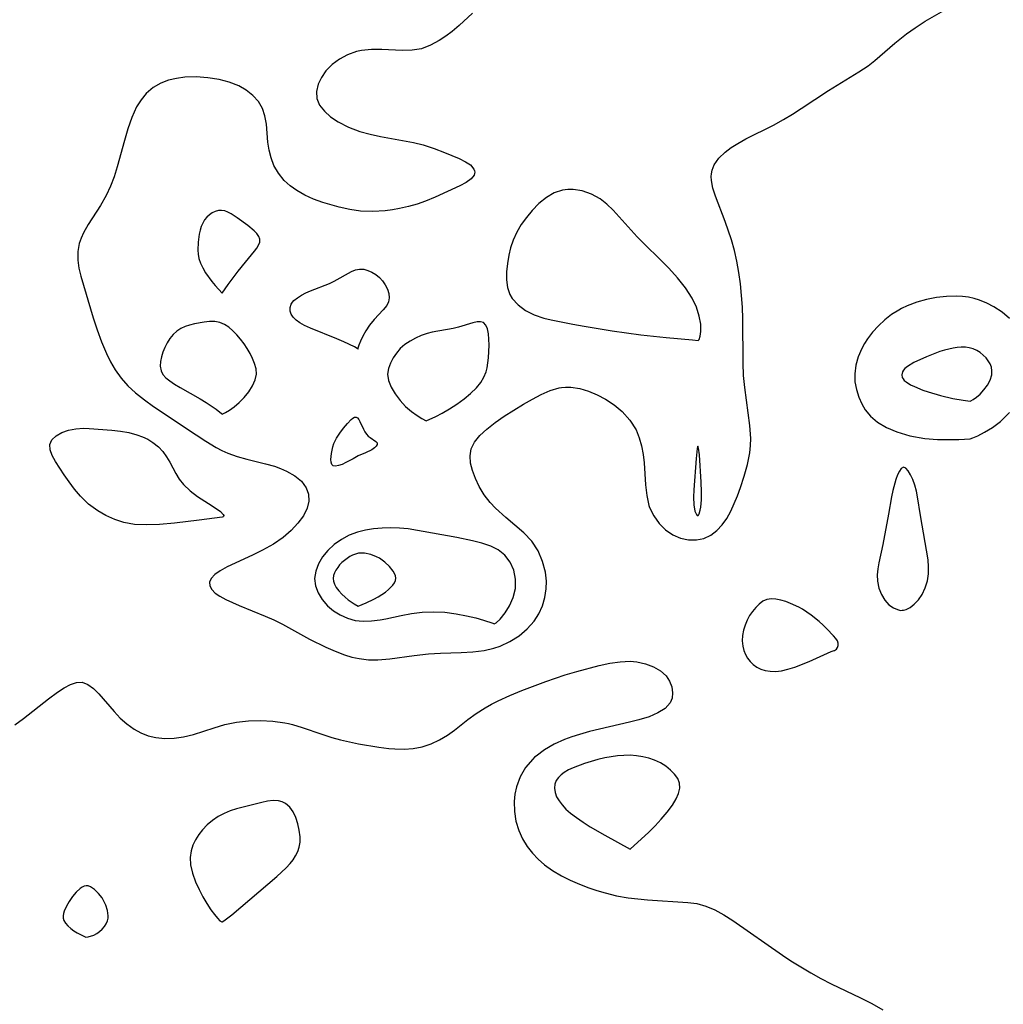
# Model space of a CAD drawing. Header units: inches. Extents: x 1073367 to 1082519, y 1569854 to 1574957.
# Tile 47 of 256: x 1074619 to 1074763, y 1572911 to 1573056. Entities that reach past the tile are written whole.
import ezdxf

# ---------------------------------------------------------------- set-up
doc = ezdxf.new("R2010")
doc.units = ezdxf.units.IN
doc.header["$MEASUREMENT"] = 0
doc.layers.add('CGG_CurvaNivelLidar_v1', color=7, linetype='Continuous', lineweight=30, true_color=0x008008)

msp = doc.modelspace()

# ---------------------------------------------------------------- linework, layer by layer
at = {"layer": 'CGG_CurvaNivelLidar_v1'}
for points in [[(1074685.3418, 1573056.7475, 66), (1074683.3732, 1573054.9267, 66), (1074682.3446, 1573054.0718, 66), (1074681.4071, 1573053.3716, 66), (1074680.4521, 1573052.7384, 66), (1074679.1702, 1573052.0325, 66), (1074677.843, 1573051.5371, 66), (1074676.4512, 1573051.3023, 66), (1074675.006, 1573051.2582, 66), (1074671.9795, 1573051.3933, 66), (1074670.4748, 1573051.409, 66), (1074669.0106, 1573051.2782, 66), (1074668.2576, 1573051.1175, 66), (1074666.9653, 1573050.6514, 66), (1074665.7716, 1573049.9958, 66), (1074664.7016, 1573049.1887, 66), (1074663.7896, 1573048.26, 66), (1074663.1162, 1573047.3073, 66), (1074662.6395, 1573046.3076, 66), (1074662.3843, 1573045.2373, 66), (1074662.444, 1573044.1933, 66), (1074662.8489, 1573043.2367, 66), (1074663.5457, 1573042.3436, 66), (1074664.4726, 1573041.5192, 66), (1074665.5817, 1573040.7726, 66), (1074667.105, 1573039.9931, 66), (1074668.7846, 1573039.3602, 66), (1074670.2637, 1573038.9551, 66), (1074671.793, 1573038.6285, 66), (1074676.6365, 1573037.7331, 66), (1074678.0949, 1573037.3712, 66), (1074679.6918, 1573036.8462, 66), (1074681.1957, 1573036.2698, 66), (1074683.3858, 1573035.367, 66), (1074684.2974, 1573034.9104, 66), (1074685.0226, 1573034.4303, 66), (1074685.5474, 1573033.8376, 66), (1074685.6459, 1573033.5872, 66), (1074685.6713, 1573033.354, 66), (1074685.6449, 1573033.1608, 66), (1074685.5643, 1573032.9411, 66), (1074685.1317, 1573032.3926, 66), (1074684.4105, 1573031.8617, 66), (1074683.4784, 1573031.3481, 66), (1074679.8427, 1573029.6858, 66), (1074678.4011, 1573029.0968, 66), (1074677.1718, 1573028.6765, 66), (1074675.8986, 1573028.3173, 66), (1074674.5941, 1573028.0229, 66), (1074673.5543, 1573027.8406, 66), (1074672.507, 1573027.7034, 66), (1074670.6834, 1573027.5822, 66), (1074668.8736, 1573027.6393, 66), (1074667.28, 1573027.8644, 66), (1074665.7156, 1573028.2163, 66), (1074663.3252, 1573028.919, 66), (1074661.9745, 1573029.4112, 66), (1074660.686, 1573029.9883, 66), (1074659.485, 1573030.6697, 66), (1074658.5211, 1573031.3717, 66), (1074657.6614, 1573032.1666, 66), (1074656.8064, 1573033.2095, 66), (1074656.1394, 1573034.3582, 66), (1074655.7158, 1573035.4637, 66), (1074655.4315, 1573036.615, 66), (1074655.2555, 1573037.7841, 66), (1074655.0301, 1573040.4169, 66), (1074654.8191, 1573041.665, 66), (1074654.4537, 1573042.7343, 66), (1074653.8506, 1573043.7458, 66), (1074653.0456, 1573044.6459, 66), (1074652.0735, 1573045.426, 66), (1074650.9616, 1573046.0709, 66), (1074649.5743, 1573046.6192, 66), (1074648.0829, 1573047.0039, 66), (1074646.4059, 1573047.2623, 66), (1074644.6992, 1573047.3726, 66), (1074643.0138, 1573047.3285, 66), (1074641.789, 1573047.172, 66), (1074640.6109, 1573046.8924, 66), (1074639.5003, 1573046.4715, 66), (1074638.3665, 1573045.814, 66), (1074637.3683, 1573044.9648, 66), (1074636.5942, 1573044.0352, 66), (1074635.9418, 1573042.9819, 66), (1074635.2289, 1573041.4123, 66), (1074634.646, 1573039.7233, 66), (1074634.1582, 1573038.0501, 66), (1074633.0902, 1573034.1377, 66), (1074632.6249, 1573032.696, 66), (1074632.0922, 1573031.2985, 66), (1074631.4757, 1573029.9637, 66), (1074630.6168, 1573028.4568, 66), (1074628.8045, 1573025.6553, 66), (1074628.1171, 1573024.4474, 66), (1074627.777, 1573023.678, 66), (1074627.5177, 1573022.8846, 66), (1074627.3016, 1573021.6818, 66), (1074627.2812, 1573020.4515, 66), (1074627.4366, 1573019.2619, 66), (1074627.7188, 1573018.0592, 66), (1074629.5743, 1573011.9501, 66), (1074630.1517, 1573010.1805, 66), (1074630.7906, 1573008.4252, 66), (1074631.5044, 1573006.71, 66), (1074632.1037, 1573005.4704, 66), (1074632.7886, 1573004.2874, 66), (1074633.6688, 1573003.0713, 66), (1074634.6719, 1573001.9431, 66), (1074635.7813, 1573000.9027, 66), (1074637.0787, 1572999.8746, 66), (1074638.4466, 1572998.9057, 66), (1074644.678, 1572994.7152, 66), (1074646.1006, 1572993.7929, 66), (1074647.642, 1572992.8819, 66), (1074648.4911, 1572992.4511, 66), (1074649.3594, 1572992.0669, 66), (1074650.748, 1572991.5597, 66), (1074652.1559, 1572991.146, 66), (1074654.8896, 1572990.4754, 66), (1074656.1959, 1572990.1123, 66), (1074657.1219, 1572989.7905, 66), (1074657.9932, 1572989.4156, 66), (1074659.1897, 1572988.7307, 66), (1074660.1711, 1572987.9144, 66), (1074660.8701, 1572986.9661, 66), (1074661.2011, 1572986.0124, 66), (1074661.2562, 1572984.9965, 66), (1074661.0386, 1572983.9649, 66), (1074660.4785, 1572982.8331, 66), (1074659.6603, 1572981.7289, 66), (1074658.6624, 1572980.6585, 66), (1074657.5047, 1572979.6525, 66), (1074656.0465, 1572978.6516, 66), (1074654.4709, 1572977.7665, 66), (1074652.9888, 1572977.0419, 66), (1074649.2738, 1572975.3033, 66), (1074648.2193, 1572974.7177, 66), (1074647.4556, 1572974.1814, 66), (1074646.912, 1572973.6284, 66), (1074646.6484, 1572973.0578, 66), (1074646.6956, 1572972.5205, 66), (1074646.9927, 1572971.9862, 66), (1074647.5022, 1572971.4744, 66), (1074648.2023, 1572970.9925, 66), (1074649.0493, 1572970.536, 66), (1074651.0352, 1572969.65, 66), (1074654.8268, 1572968.0904, 66), (1074656.1278, 1572967.5131, 66), (1074657.4154, 1572966.8848, 66), (1074661.3872, 1572964.6984, 66), (1074663.7799, 1572963.5026, 66), (1074665.1287, 1572962.8961, 66), (1074666.4929, 1572962.3742, 66), (1074667.576, 1572962.0523, 66), (1074668.6752, 1572961.8194, 66), (1074670.0414, 1572961.666, 66), (1074671.4185, 1572961.6474, 66), (1074673.1837, 1572961.7879, 66), (1074676.7448, 1572962.2972, 66), (1074678.8496, 1572962.5315, 66), (1074680.6278, 1572962.6363, 66), (1074683.6546, 1572962.7253, 66), (1074685.361, 1572962.8185, 66), (1074687.03, 1572963.0269, 66), (1074688.4849, 1572963.3682, 66), (1074689.3878, 1572963.6737, 66), (1074690.8354, 1572964.3398, 66), (1074692.186, 1572965.1846, 66), (1074693.3909, 1572966.1849, 66), (1074694.409, 1572967.3376, 66), (1074695.0905, 1572968.4257, 66), (1074695.6128, 1572969.596, 66), (1074695.98, 1572970.8215, 66), (1074696.1879, 1572972.0781, 66), (1074696.2263, 1572973.2158, 66), (1074696.0783, 1572974.5207, 66), (1074695.6455, 1572976.1282, 66), (1074694.9648, 1572977.6639, 66), (1074694.0385, 1572979.0765, 66), (1074692.884, 1572980.3227, 66), (1074691.5809, 1572981.4705, 66), (1074690.2283, 1572982.594, 66), (1074688.733, 1572983.9347, 66), (1074687.918, 1572984.7946, 66), (1074687.0439, 1572985.9272, 66), (1074686.3131, 1572987.1225, 66), (1074685.7508, 1572988.2983, 66), (1074685.3267, 1572989.4731, 66), (1074685.0594, 1572990.59, 66), (1074684.977, 1572991.6592, 66), (1074685.1345, 1572992.661, 66), (1074685.6407, 1572993.6846, 66), (1074686.4311, 1572994.6361, 66), (1074687.4248, 1572995.5514, 66), (1074688.6871, 1572996.5494, 66), (1074690.0089, 1572997.4756, 66), (1074691.4016, 1572998.374, 66), (1074692.8267, 1572999.2442, 66), (1074694.1366, 1573000.0062, 66), (1074695.4486, 1573000.694, 66), (1074696.7678, 1573001.2553, 66), (1074698.1002, 1573001.629, 66), (1074698.4317, 1573001.6842, 66), (1074699.0272, 1573001.7402, 66), (1074699.81, 1573001.7323, 66), (1074701.1027, 1573001.5406, 66), (1074702.3849, 1573001.165, 66), (1074703.644, 1573000.6422, 66), (1074704.8661, 1573000.0001, 66), (1074706.1584, 1572999.1646, 66), (1074707.3406, 1572998.1893, 66), (1074708.4764, 1572996.9147, 66), (1074709.377, 1572995.4614, 66), (1074709.8574, 1572994.3195, 66), (1074710.205, 1572993.1163, 66), (1074710.4348, 1572991.87, 66), (1074710.5758, 1572990.6008, 66), (1074710.7758, 1572987.3724, 66), (1074710.9458, 1572985.8214, 66), (1074711.2779, 1572984.3593, 66), (1074711.3827, 1572984.0516, 66), (1074711.977, 1572982.813, 66), (1074712.7713, 1572981.7155, 66), (1074713.7249, 1572980.7801, 66), (1074714.8054, 1572980.0396, 66), (1074715.9176, 1572979.5531, 66), (1074717.0781, 1572979.2915, 66), (1074718.2468, 1572979.2771, 66), (1074719.3304, 1572979.5143, 66), (1074720.354, 1572979.9816, 66), (1074721.2834, 1572980.6641, 66), (1074722.0412, 1572981.4836, 66), (1074722.7071, 1572982.4463, 66), (1074723.3004, 1572983.5184, 66), (1074723.8161, 1572984.6229, 66), (1074724.2917, 1572985.7813, 66), (1074724.7368, 1572986.9761, 66), (1074725.3023, 1572988.6531, 66), (1074725.7789, 1572990.3613, 66), (1074726.1123, 1572992.0967, 66), (1074726.2196, 1572993.182, 66), (1074726.2419, 1572994.224, 66), (1074726.1264, 1572996.1029, 66), (1074725.364, 1573001.6768, 66), (1074725.1917, 1573003.4576, 66), (1074725.1118, 1573005.3025, 66), (1074725.0818, 1573011.7858, 66), (1074725.0281, 1573013.5282, 66), (1074724.9092, 1573015.2477, 66), (1074724.7328, 1573016.958, 66), (1074724.5094, 1573018.6333, 66), (1074724.2165, 1573020.2875, 66), (1074723.8447, 1573021.8721, 66), (1074723.4023, 1573023.4251, 66), (1074722.4993, 1573026.0953, 66), (1074721.0453, 1573029.8539, 66), (1074720.6783, 1573031.0214, 66), (1074720.4678, 1573032.141, 66), (1074720.4428, 1573032.7287, 66), (1074720.4735, 1573033.153, 66), (1074720.5707, 1573033.6487, 66), (1074720.8868, 1573034.4498, 66), (1074721.5745, 1573035.4297, 66), (1074722.5022, 1573036.3235, 66), (1074723.37, 1573036.985, 66), (1074724.3301, 1573037.6066, 66), (1074725.5195, 1573038.2729, 66), (1074729.5834, 1573040.3045, 66), (1074731.084, 1573041.1183, 66), (1074732.3731, 1573041.8942, 66), (1074733.6438, 1573042.7142, 66), (1074737.6746, 1573045.3843, 66), (1074742.1377, 1573048.1229, 66), (1074743.4977, 1573049.03, 66), (1074744.505, 1573049.8062, 66), (1074747.4548, 1573052.3534, 66), (1074749.1416, 1573053.7167, 66), (1074750.4033, 1573054.616, 66), (1074751.9092, 1573055.5776, 66), (1074756.3375, 1573058.1412, 66)], [(1074764.3007, 1573011.8422, 66), (1074763.1972, 1573012.7608, 66), (1074761.9861, 1573013.5594, 66), (1074760.9472, 1573014.114, 66), (1074759.8607, 1573014.5665, 66), (1074759.0828, 1573014.8065, 66), (1074758.2854, 1573014.9812, 66), (1074757.3974, 1573015.0953, 66), (1074756.4948, 1573015.1396, 66), (1074755.0299, 1573015.0915, 66), (1074753.5571, 1573014.9192, 66), (1074752.0936, 1573014.6357, 66), (1074750.6579, 1573014.2415, 66), (1074749.2712, 1573013.725, 66), (1074748.4116, 1573013.3147, 66), (1074748.0214, 1573013.0993, 66), (1074746.9516, 1573012.4143, 66), (1074745.9455, 1573011.6389, 66), (1074745.0096, 1573010.7861, 66), (1074744.156, 1573009.8635, 66), (1074743.4031, 1573008.8734, 66), (1074742.962, 1573008.1663, 66), (1074742.5745, 1573007.4347, 66), (1074742.0604, 1573006.2189, 66), (1074741.7008, 1573004.9744, 66), (1074741.5314, 1573003.7165, 66), (1074741.5747, 1573002.5475, 66), (1074741.7883, 1573001.3924, 66), (1074742.1442, 1573000.2661, 66), (1074742.5595, 1572999.3227, 66), (1074743.0835, 1572998.4352, 66), (1074743.8564, 1572997.484, 66), (1074744.887, 1572996.6133, 66), (1074746.2088, 1572995.827, 66), (1074747.7475, 1572995.1576, 66), (1074749.6198, 1572994.5913, 66), (1074751.8355, 1572994.209, 66), (1074753.7039, 1572994.061, 66), (1074755.4125, 1572994.0296, 66), (1074756.8503, 1572994.068, 66), (1074758.5, 1572994.1732, 66), (1074758.8882, 1572994.2859, 66), (1074759.6241, 1572994.6041, 66), (1074760.6223, 1572995.1122, 66), (1074761.7763, 1572995.8148, 66), (1074762.979, 1572996.7207, 66), (1074764.306, 1572998.0285, 66)], [(1074618.0343, 1572952.0664, 65.5), (1074619.3111, 1572953.0107, 65.5), (1074623.0003, 1572955.9065, 65.5), (1074624.3064, 1572956.8646, 65.5), (1074625.278, 1572957.5068, 65.5), (1074626.2047, 1572958.006, 65.5), (1074627.0877, 1572958.3069, 65.5), (1074627.926, 1572958.3445, 65.5), (1074628.7781, 1572958.039, 65.5), (1074629.5979, 1572957.4403, 65.5), (1074630.4063, 1572956.633, 65.5), (1074632.6388, 1572954.0295, 65.5), (1074633.5375, 1572953.087, 65.5), (1074634.5094, 1572952.2132, 65.5), (1074635.5644, 1572951.4523, 65.5), (1074636.5759, 1572950.905, 65.5), (1074637.6477, 1572950.4881, 65.5), (1074638.7662, 1572950.2091, 65.5), (1074640.1002, 1572950.0666, 65.5), (1074641.4599, 1572950.1009, 65.5), (1074642.8256, 1572950.2963, 65.5), (1074644.3242, 1572950.6755, 65.5), (1074647.335, 1572951.6587, 65.5), (1074648.9024, 1572952.1122, 65.5), (1074650.632, 1572952.4621, 65.5), (1074652.399, 1572952.6663, 65.5), (1074654.1835, 1572952.7293, 65.5), (1074655.9668, 1572952.6456, 65.5), (1074657.731, 1572952.3996, 65.5), (1074658.2866, 1572952.2833, 65.5), (1074658.8528, 1572952.145, 65.5), (1074660.305, 1572951.7108, 65.5), (1074663.1817, 1572950.6963, 65.5), (1074664.637, 1572950.2208, 65.5), (1074665.9378, 1572949.8675, 65.5), (1074668.583, 1572949.2946, 65.5), (1074671.5383, 1572948.7826, 65.5), (1074673.0063, 1572948.6107, 65.5), (1074673.8962, 1572948.5481, 65.5), (1074675.2723, 1572948.5264, 65.5), (1074676.6196, 1572948.6185, 65.5), (1074677.9277, 1572948.8542, 65.5), (1074679.2303, 1572949.2749, 65.5), (1074680.4765, 1572949.8555, 65.5), (1074681.6626, 1572950.5704, 65.5), (1074682.6632, 1572951.2942, 65.5), (1074684.6412, 1572952.854, 65.5), (1074685.8834, 1572953.7605, 65.5), (1074687.1967, 1572954.604, 65.5), (1074688.1286, 1572955.1277, 65.5), (1074689.09, 1572955.6178, 65.5), (1074690.8227, 1572956.4125, 65.5), (1074692.6069, 1572957.1453, 65.5), (1074696.1, 1572958.4539, 65.5), (1074698.9462, 1572959.4328, 65.5), (1074700.6658, 1572959.9365, 65.5), (1074703.9737, 1572960.7965, 65.5), (1074705.5391, 1572961.1382, 65.5), (1074707.065, 1572961.368, 65.5), (1074708.5394, 1572961.4275, 65.5), (1074709.4874, 1572961.3434, 65.5), (1074710.7738, 1572961.062, 65.5), (1074711.9503, 1572960.6149, 65.5), (1074712.9749, 1572960.0178, 65.5), (1074713.7952, 1572959.2777, 65.5), (1074714.3151, 1572958.5023, 65.5), (1074714.6339, 1572957.663, 65.5), (1074714.7569, 1572956.8083, 65.5), (1074714.6853, 1572956.0297, 65.5), (1074714.3995, 1572955.3127, 65.5), (1074713.667, 1572954.508, 65.5), (1074712.6017, 1572953.8372, 65.5), (1074711.2901, 1572953.276, 65.5), (1074709.7997, 1572952.8058, 65.5), (1074708.419, 1572952.4576, 65.5), (1074704.0113, 1572951.4566, 65.5), (1074702.5377, 1572951.0924, 65.5), (1074701.0797, 1572950.6838, 65.5), (1074699.9501, 1572950.3179, 65.5), (1074698.8505, 1572949.9069, 65.5), (1074697.3374, 1572949.2245, 65.5), (1074695.9356, 1572948.4268, 65.5), (1074694.6814, 1572947.4994, 65.5), (1074694.4661, 1572947.3091, 65.5), (1074694.1796, 1572947.036, 65.5), (1074693.1409, 1572945.812, 65.5), (1074692.332, 1572944.4514, 65.5), (1074691.781, 1572942.9854, 65.5), (1074691.564, 1572941.8982, 65.5), (1074691.4736, 1572940.7838, 65.5), (1074691.5141, 1572939.3553, 65.5), (1074691.7277, 1572937.9325, 65.5), (1074692.1307, 1572936.5453, 65.5), (1074692.683, 1572935.3256, 65.5), (1074693.3935, 1572934.1712, 65.5), (1074694.1381, 1572933.214, 65.5), (1074694.9807, 1572932.3233, 65.5), (1074695.9141, 1572931.508, 65.5), (1074697.1134, 1572930.656, 65.5), (1074698.4012, 1572929.8962, 65.5), (1074699.7001, 1572929.2338, 65.5), (1074701.0439, 1572928.6344, 65.5), (1074702.4226, 1572928.1001, 65.5), (1074703.6144, 1572927.7004, 65.5), (1074704.8195, 1572927.3492, 65.5), (1074706.516, 1572926.9401, 65.5), (1074708.2172, 1572926.6382, 65.5), (1074709.6526, 1572926.4718, 65.5), (1074711.0773, 1572926.3531, 65.5), (1074717.02, 1572925.9628, 65.5), (1074718.3412, 1572925.7877, 65.5), (1074719.6595, 1572925.4205, 65.5), (1074720.9543, 1572924.8701, 65.5), (1074722.274, 1572924.1393, 65.5), (1074723.5885, 1572923.2995, 65.5), (1074730.9287, 1572918.2151, 65.5), (1074732.1616, 1572917.3929, 65.5), (1074733.6027, 1572916.4854, 65.5), (1074735.0695, 1572915.6175, 65.5), (1074736.5582, 1572914.7897, 65.5), (1074738.0657, 1572914.0043, 65.5), (1074742.3935, 1572911.9435, 65.5), (1074744.068, 1572911.1057, 65.5), (1074745.6899, 1572910.1882, 65.5)]]:
    msp.add_polyline3d(points, dxfattribs=at)
for points in [[(1074718.5, 1573008.5897, 66.5), (1074718.6713, 1573008.7666, 66.5), (1074718.8199, 1573009.24, 66.5), (1074718.912, 1573009.9617, 66.5), (1074718.891, 1573010.9962, 66.5), (1074718.6838, 1573012.2123, 66.5), (1074718.2714, 1573013.4984, 66.5), (1074717.6471, 1573014.8218, 66.5), (1074716.6632, 1573016.354, 66.5), (1074715.4785, 1573017.8323, 66.5), (1074714.1863, 1573019.2441, 66.5), (1074712.927, 1573020.5287, 66.5), (1074710.6127, 1573022.764, 66.5), (1074709.5393, 1573023.853, 66.5), (1074706.001, 1573027.7805, 66.5), (1074705.0731, 1573028.6655, 66.5), (1074704.0919, 1573029.4275, 66.5), (1074702.817, 1573030.1351, 66.5), (1074701.4784, 1573030.6078, 66.5), (1074700.1214, 1573030.8369, 66.5), (1074699.3308, 1573030.8449, 66.5), (1074698.5552, 1573030.7402, 66.5), (1074697.3518, 1573030.3142, 66.5), (1074696.2022, 1573029.6281, 66.5), (1074695.1097, 1573028.7465, 66.5), (1074694.083, 1573027.7171, 66.5), (1074693.2486, 1573026.72, 66.5), (1074692.4914, 1573025.6527, 66.5), (1074691.8312, 1573024.5269, 66.5), (1074691.295, 1573023.3503, 66.5), (1074690.9396, 1573022.2676, 66.5), (1074690.6757, 1573021.1649, 66.5), (1074690.4619, 1573019.9284, 66.5), (1074690.3419, 1573018.7085, 66.5), (1074690.3385, 1573017.528, 66.5), (1074690.4837, 1573016.4122, 66.5), (1074690.8202, 1573015.3904, 66.5), (1074691.1597, 1573014.7955, 66.5), (1074692.0232, 1573013.8376, 66.5), (1074693.1272, 1573013.0464, 66.5), (1074694.4097, 1573012.4038, 66.5), (1074695.8248, 1573011.9038, 66.5), (1074696.8785, 1573011.6343, 66.5), (1074700.0642, 1573011.002, 66.5), (1074701.7533, 1573010.7056, 66.5), (1074705.8463, 1573010.0571, 66.5), (1074710.0945, 1573009.4546, 66.5), (1074713.8186, 1573009.0432, 66.5), (1074717.6839, 1573008.703, 66.5)], [(1074648.5, 1573015.5697, 66.5), (1074649.4025, 1573016.8502, 66.5), (1074650.8828, 1573018.8008, 66.5), (1074651.9456, 1573020.1277, 66.5), (1074653.2864, 1573021.7297, 66.5), (1074653.6206, 1573022.1914, 66.5), (1074653.8818, 1573022.6431, 66.5), (1074654.0411, 1573023.084, 66.5), (1074654.0616, 1573023.512, 66.5), (1074653.9098, 1573023.9354, 66.5), (1074653.6185, 1573024.3473, 66.5), (1074653.2295, 1573024.7516, 66.5), (1074652.2756, 1573025.5478, 66.5), (1074650.7513, 1573026.6633, 66.5), (1074649.8226, 1573027.2645, 66.5), (1074649.3601, 1573027.5037, 66.5), (1074648.8986, 1573027.6765, 66.5), (1074648.4382, 1573027.7582, 66.5), (1074647.9721, 1573027.7269, 66.5), (1074647.5139, 1573027.5948, 66.5), (1074647.0712, 1573027.3808, 66.5), (1074646.653, 1573027.0977, 66.5), (1074646.2704, 1573026.7529, 66.5), (1074645.9376, 1573026.3489, 66.5), (1074645.6663, 1573025.887, 66.5), (1074645.4495, 1573025.3791, 66.5), (1074645.2776, 1573024.8376, 66.5), (1074645.1442, 1573024.2719, 66.5), (1074644.9826, 1573023.0989, 66.5), (1074644.953, 1573021.9071, 66.5), (1074644.9921, 1573021.3138, 66.5), (1074645.1098, 1573020.6782, 66.5), (1074645.3307, 1573019.9997, 66.5), (1074645.6661, 1573019.285, 66.5), (1074646.083, 1573018.5781, 66.5), (1074647.0257, 1573017.2688, 66.5), (1074647.4859, 1573016.707, 66.5)], [(1074668.5, 1573007.3361, 66), (1074668.3904, 1573007.4357, 66), (1074667.9608, 1573007.6692, 66), (1074666.3956, 1573008.416, 66), (1074665.3701, 1573008.8633, 66), (1074661.5258, 1573010.4197, 66), (1074660.6524, 1573010.8258, 66), (1074659.9552, 1573011.215, 66), (1074659.3938, 1573011.6194, 66), (1074658.9466, 1573012.0689, 66), (1074658.6741, 1573012.4996, 66), (1074658.5203, 1573012.9519, 66), (1074658.5067, 1573013.468, 66), (1074658.6853, 1573013.9688, 66), (1074658.8594, 1573014.2335, 66), (1074659.0794, 1573014.4854, 66), (1074659.5793, 1573014.9084, 66), (1074660.1778, 1573015.2894, 66), (1074660.8471, 1573015.6328, 66), (1074661.5108, 1573015.9207, 66), (1074664.3026, 1573017.0145, 66), (1074664.9757, 1573017.3295, 66), (1074667.518, 1573018.7478, 66), (1074668.124, 1573018.9893, 66), (1074668.7296, 1573019.1134, 66), (1074669.3452, 1573019.0858, 66), (1074669.9564, 1573018.9244, 66), (1074670.553, 1573018.6564, 66), (1074671.1225, 1573018.3017, 66), (1074671.6494, 1573017.8736, 66), (1074672.1137, 1573017.3798, 66), (1074672.5136, 1573016.7954, 66), (1074672.816, 1573016.17, 66), (1074673.013, 1573015.5305, 66), (1074673.0862, 1573014.9029, 66), (1074673.0047, 1573014.3144, 66), (1074672.7164, 1573013.7465, 66), (1074672.2123, 1573013.1273, 66), (1074670.8736, 1573011.6875, 66), (1074670.2079, 1573010.8673, 66), (1074669.663, 1573010.0494, 66), (1074669.2128, 1573009.2429, 66), (1074668.8622, 1573008.509, 66), (1074668.6181, 1573007.9074, 66), (1074668.4908, 1573007.4972, 66)], [(1074648.5, 1572997.7731, 66.5), (1074649.0183, 1572998.0306, 66.5), (1074649.5916, 1572998.3855, 66.5), (1074650.2818, 1572998.8751, 66.5), (1074651.021, 1572999.4897, 66.5), (1074651.7597, 1573000.2344, 66.5), (1074652.429, 1573001.0664, 66.5), (1074652.9822, 1573001.9466, 66.5), (1074653.3732, 1573002.8339, 66.5), (1074653.5558, 1573003.686, 66.5), (1074653.5011, 1573004.4701, 66.5), (1074653.2964, 1573005.2239, 66.5), (1074653.0007, 1573005.9734, 66.5), (1074652.6359, 1573006.7129, 66.5), (1074652.2156, 1573007.4353, 66.5), (1074651.7381, 1573008.1472, 66.5), (1074651.2218, 1573008.8272, 66.5), (1074650.6738, 1573009.4665, 66.5), (1074650.0969, 1573010.0521, 66.5), (1074649.4907, 1573010.5653, 66.5), (1074648.8514, 1573010.9807, 66.5), (1074648.1721, 1573011.2643, 66.5), (1074647.4363, 1573011.3911, 66.5), (1074646.6633, 1573011.3933, 66.5), (1074645.8648, 1573011.3161, 66.5), (1074644.4407, 1573011.0669, 66.5), (1074643.7397, 1573010.8863, 66.5), (1074643.063, 1573010.6581, 66.5), (1074642.4258, 1573010.3694, 66.5), (1074641.8458, 1573010.0028, 66.5), (1074641.3036, 1573009.507, 66.5), (1074640.8361, 1573008.9261, 66.5), (1074640.4325, 1573008.2855, 66.5), (1074640.0875, 1573007.6062, 66.5), (1074639.802, 1573006.9059, 66.5), (1074639.5828, 1573006.201, 66.5), (1074639.4443, 1573005.5074, 66.5), (1074639.409, 1573004.8418, 66.5), (1074639.5307, 1573004.1623, 66.5), (1074639.8214, 1573003.6141, 66.5), (1074640.2576, 1573003.1217, 66.5), (1074640.8035, 1573002.6711, 66.5), (1074641.4948, 1573002.2103, 66.5), (1074642.3422, 1573001.7074, 66.5), (1074645.2655, 1573000.0511, 66.5), (1074646.1898, 1572999.4897, 66.5), (1074647.6341, 1572998.5143, 66.5), (1074648.4337, 1572997.8827, 66.5)], [(1074678.5, 1572996.8081, 66.5), (1074679.9387, 1572997.4491, 66.5), (1074680.8954, 1572997.9407, 66.5), (1074681.9627, 1572998.5534, 66.5), (1074683.0341, 1572999.251, 66.5), (1074684.0836, 1573000.0234, 66.5), (1074685.0575, 1573000.8372, 66.5), (1074685.9019, 1573001.6574, 66.5), (1074686.5622, 1573002.4483, 66.5), (1074687.022, 1573003.202, 66.5), (1074687.3496, 1573003.9854, 66.5), (1074687.4962, 1573004.5737, 66.5), (1074687.6872, 1573006.0879, 66.5), (1074687.7678, 1573007.917, 66.5), (1074687.7497, 1573008.7913, 66.5), (1074687.6807, 1573009.602, 66.5), (1074687.5443, 1573010.3143, 66.5), (1074687.3161, 1573010.8844, 66.5), (1074686.9633, 1573011.2563, 66.5), (1074686.5327, 1573011.3821, 66.5), (1074686.0044, 1573011.3595, 66.5), (1074685.4008, 1573011.234, 66.5), (1074683.2849, 1573010.5948, 66.5), (1074682.5071, 1573010.3931, 66.5), (1074679.4234, 1573009.8499, 66.5), (1074678.656, 1573009.6625, 66.5), (1074677.7854, 1573009.3625, 66.5), (1074676.946, 1573008.981, 66.5), (1074676.146, 1573008.5279, 66.5), (1074675.398, 1573008.0069, 66.5), (1074674.7201, 1573007.4154, 66.5), (1074674.1376, 1573006.7578, 66.5), (1074673.6465, 1573006.0424, 66.5), (1074673.2533, 1573005.2853, 66.5), (1074672.9749, 1573004.499, 66.5), (1074672.8553, 1573003.6759, 66.5), (1074672.9974, 1573002.7472, 66.5), (1074673.3814, 1573001.7555, 66.5), (1074673.9587, 1573000.7537, 66.5), (1074674.6803, 1572999.7932, 66.5), (1074675.4967, 1572998.9226, 66.5), (1074676.363, 1572998.1701, 66.5), (1074677.1845, 1572997.5673, 66.5), (1074677.8739, 1572997.1278, 66.5)], [(1074758.5, 1572999.6896, 66.5), (1074758.6216, 1572999.7274, 66.5), (1074758.9555, 1572999.9279, 66.5), (1074759.4296, 1573000.2716, 66.5), (1074759.9736, 1573000.745, 66.5), (1074760.5343, 1573001.3498, 66.5), (1074761.0395, 1573002.0449, 66.5), (1074761.4366, 1573002.7917, 66.5), (1074761.6726, 1573003.5492, 66.5), (1074761.716, 1573004.1492, 66.5), (1074761.6302, 1573004.7014, 66.5), (1074761.4347, 1573005.1848, 66.5), (1074761.1722, 1573005.6327, 66.5), (1074760.8555, 1573006.0494, 66.5), (1074760.443, 1573006.4668, 66.5), (1074759.98, 1573006.8326, 66.5), (1074759.4775, 1573007.1424, 66.5), (1074758.9422, 1573007.3875, 66.5), (1074758.3776, 1573007.5537, 66.5), (1074757.8029, 1573007.6287, 66.5), (1074757.2089, 1573007.6325, 66.5), (1074756.6019, 1573007.5814, 66.5), (1074755.9866, 1573007.4868, 66.5), (1074754.7475, 1573007.194, 66.5), (1074754.0703, 1573006.9829, 66.5), (1074752.0757, 1573006.2205, 66.5), (1074750.2195, 1573005.3547, 66.5), (1074749.2804, 1573004.7873, 66.5), (1074748.9079, 1573004.4744, 66.5), (1074748.7059, 1573004.2427, 66.5), (1074748.5571, 1573003.9993, 66.5), (1074748.4485, 1573003.586, 66.5), (1074748.5262, 1573003.1746, 66.5), (1074748.6504, 1573002.953, 66.5), (1074748.825, 1573002.7455, 66.5), (1074749.0901, 1573002.5179, 66.5), (1074749.7609, 1573002.1093, 66.5), (1074750.318, 1573001.8395, 66.5), (1074751.5688, 1573001.3275, 66.5), (1074752.3379, 1573001.0618, 66.5), (1074754.1247, 1573000.5313, 66.5), (1074755.9616, 1573000.0915, 66.5), (1074757.4883, 1572999.8199, 66.5)], [(1074668.5, 1572991.6384, 66), (1074667.7617, 1572991.2014, 66), (1074666.7227, 1572990.65, 66), (1074666.1627, 1572990.3986, 66), (1074665.6308, 1572990.2106, 66), (1074665.1699, 1572990.123, 66), (1074664.8238, 1572990.1742, 66), (1074664.6279, 1572990.3839, 66), (1074664.5487, 1572990.7104, 66), (1074664.523, 1572991.104, 66), (1074664.5896, 1572992.0058, 66), (1074664.7964, 1572992.9661, 66), (1074664.961, 1572993.4421, 66), (1074665.1426, 1572993.8438, 66), (1074665.3537, 1572994.2357, 66), (1074665.8342, 1572994.9919, 66), (1074666.3568, 1572995.7067, 66), (1074666.9344, 1572996.4096, 66), (1074667.495, 1572996.9827, 66), (1074667.759, 1572997.1892, 66), (1074668.0053, 1572997.3168, 66), (1074668.2278, 1572997.339, 66), (1074668.4313, 1572997.2258, 66), (1074668.6111, 1572996.9997, 66), (1074668.7773, 1572996.6945, 66), (1074669.2873, 1572995.5603, 66), (1074669.494, 1572995.18, 66), (1074669.7389, 1572994.8327, 66), (1074670.0031, 1572994.5596, 66), (1074670.2936, 1572994.3225, 66), (1074671.1343, 1572993.7416, 66), (1074671.3033, 1572993.5494, 66), (1074671.3332, 1572993.3318, 66), (1074671.1917, 1572993.0824, 66), (1074670.9054, 1572992.8199, 66), (1074670.519, 1572992.557, 66), (1074669.6206, 1572992.0815, 66)], [(1074648.5, 1572982.6418, 65.5), (1074645.13, 1572982.1719, 65.5), (1074641.517, 1572981.7439, 65.5), (1074639.3106, 1572981.5528, 65.5), (1074637.4096, 1572981.4818, 65.5), (1074635.6331, 1572981.5629, 65.5), (1074634.0623, 1572981.8406, 65.5), (1074632.7197, 1572982.2846, 65.5), (1074631.4397, 1572982.8574, 65.5), (1074630.2243, 1572983.5496, 65.5), (1074628.8606, 1572984.5616, 65.5), (1074627.6827, 1572985.7236, 65.5), (1074626.819, 1572986.7497, 65.5), (1074626.0196, 1572987.8099, 65.5), (1074625.2764, 1572988.8709, 65.5), (1074623.9927, 1572990.8403, 65.5), (1074623.5127, 1572991.7217, 65.5), (1074623.2164, 1572992.542, 65.5), (1074623.1852, 1572993.2936, 65.5), (1074623.4983, 1572993.9847, 65.5), (1074624.1034, 1572994.5824, 65.5), (1074624.927, 1572995.0726, 65.5), (1074625.9143, 1572995.4315, 65.5), (1074626.989, 1572995.6324, 65.5), (1074628.1381, 1572995.6985, 65.5), (1074628.9612, 1572995.6762, 65.5), (1074632.2988, 1572995.4259, 65.5), (1074633.5581, 1572995.2775, 65.5), (1074634.7976, 1572995.0653, 65.5), (1074635.9954, 1572994.7575, 65.5), (1074636.8188, 1572994.4566, 65.5), (1074637.5978, 1572994.0829, 65.5), (1074638.3228, 1572993.632, 65.5), (1074639.1519, 1572992.9498, 65.5), (1074639.7882, 1572992.2634, 65.5), (1074640.3465, 1572991.5166, 65.5), (1074640.8356, 1572990.7307, 65.5), (1074641.7079, 1572989.0721, 65.5), (1074642.2132, 1572988.2283, 65.5), (1074642.8396, 1572987.4127, 65.5), (1074643.8159, 1572986.4894, 65.5), (1074644.9188, 1572985.6758, 65.5), (1074647.0696, 1572984.2974, 65.5), (1074648.2587, 1572983.4459, 65.5), (1074648.6794, 1572983.0218, 65.5), (1074648.7582, 1572982.8568, 65.5), (1074648.7424, 1572982.7346, 65.5), (1074648.6475, 1572982.6618, 65.5)], [(1074718.5, 1572982.8542, 66.5), (1074718.5808, 1572982.9025, 66.5), (1074718.6798, 1572983.1024, 66.5), (1074718.8288, 1572983.644, 66.5), (1074718.9049, 1572984.1059, 66.5), (1074718.9972, 1572985.1939, 66.5), (1074719.0179, 1572986.3388, 66.5), (1074718.9569, 1572987.8003, 66.5), (1074718.6948, 1572991.7752, 66.5), (1074718.588, 1572992.7598, 66.5), (1074718.5366, 1572992.9852, 66.5), (1074718.4896, 1572993.048, 66.5), (1074718.4413, 1572992.9833, 66.5), (1074718.3826, 1572992.7388, 66.5), (1074718.2179, 1572991.2819, 66.5), (1074717.8572, 1572986.6452, 66.5), (1074717.8361, 1572985.5485, 66.5), (1074717.8949, 1572984.4267, 66.5), (1074718.0485, 1572983.523, 66.5), (1074718.1623, 1572983.2037, 66.5), (1074718.2758, 1572983.0067, 66.5), (1074718.3861, 1572982.8862, 66.5)], [(1074748.5, 1572968.9382, 66), (1074748.7021, 1572968.9255, 66), (1074749.1196, 1572969.0606, 66), (1074749.6785, 1572969.3502, 66), (1074750.2982, 1572969.8092, 66), (1074750.9119, 1572970.4605, 66), (1074751.4596, 1572971.2773, 66), (1074751.9057, 1572972.2223, 66), (1074752.2191, 1572973.2532, 66), (1074752.3767, 1572974.2999, 66), (1074752.4024, 1572975.3438, 66), (1074752.3225, 1572976.3431, 66), (1074751.2046, 1572982.8572, 66), (1074750.7885, 1572985.6061, 66), (1074750.627, 1572986.4304, 66), (1074750.3796, 1572987.329, 66), (1074750.0798, 1572988.1504, 66), (1074749.746, 1572988.8684, 66), (1074749.394, 1572989.4459, 66), (1074749.038, 1572989.8322, 66), (1074748.6913, 1572989.9594, 66), (1074748.3874, 1572989.7951, 66), (1074748.1015, 1572989.4037, 66), (1074747.8323, 1572988.8424, 66), (1074747.5802, 1572988.1552, 66), (1074747.1333, 1572986.5296, 66), (1074746.9454, 1572985.6356, 66), (1074746.5023, 1572983.0918, 66), (1074745.6599, 1572978.5908, 66), (1074745.0677, 1572975.8966, 66), (1074744.917, 1572975.0324, 66), (1074744.8463, 1572974.1316, 66), (1074744.8858, 1572973.221, 66), (1074745.0964, 1572972.1881, 66), (1074745.468, 1572971.2332, 66), (1074745.9721, 1572970.4078, 66), (1074746.5748, 1572969.7566, 66), (1074747.2185, 1572969.3058, 66), (1074747.8166, 1572969.0331, 66), (1074748.2732, 1572968.9152, 66)], [(1074688.5, 1572966.9314, 66.5), (1074688.8144, 1572967.0665, 66.5), (1074689.4164, 1572967.6267, 66.5), (1074690.1525, 1572968.5394, 66.5), (1074690.7933, 1572969.5996, 66.5), (1074691.3167, 1572970.8293, 66.5), (1074691.6316, 1572972.1607, 66.5), (1074691.6632, 1572973.5069, 66.5), (1074691.4054, 1572974.8129, 66.5), (1074690.8728, 1572976.0071, 66.5), (1074690.0938, 1572977.0224, 66.5), (1074689.1235, 1572977.8209, 66.5), (1074688.0253, 1572978.3759, 66.5), (1074686.7161, 1572978.8148, 66.5), (1074685.3464, 1572979.1622, 66.5), (1074683.0053, 1572979.6572, 66.5), (1074675.8665, 1572980.8986, 66.5), (1074674.6036, 1572981.0179, 66.5), (1074673.3283, 1572981.0527, 66.5), (1074672.0534, 1572981.0139, 66.5), (1074670.7924, 1572980.9068, 66.5), (1074669.582, 1572980.7295, 66.5), (1074668.4126, 1572980.4453, 66.5), (1074667.1918, 1572979.9711, 66.5), (1074666.0493, 1572979.346, 66.5), (1074665.0011, 1572978.5953, 66.5), (1074664.0717, 1572977.7359, 66.5), (1074663.2898, 1572976.7803, 66.5), (1074662.6795, 1572975.7564, 66.5), (1074662.2724, 1572974.6916, 66.5), (1074662.116, 1572973.6101, 66.5), (1074662.2511, 1572972.5379, 66.5), (1074662.6386, 1572971.4955, 66.5), (1074663.2331, 1572970.5089, 66.5), (1074664.0038, 1572969.6087, 66.5), (1074664.8765, 1572968.8647, 66.5), (1074665.8598, 1572968.2425, 66.5), (1074666.9294, 1572967.7606, 66.5), (1074668.0674, 1572967.4475, 66.5), (1074669.2618, 1572967.3261, 66.5), (1074670.4949, 1572967.365, 66.5), (1074671.7529, 1572967.5234, 66.5), (1074672.6002, 1572967.6788, 66.5), (1074674.8546, 1572968.1617, 66.5), (1074676.3612, 1572968.4425, 66.5), (1074677.9515, 1572968.6497, 66.5), (1074679.5851, 1572968.729, 66.5), (1074681.282, 1572968.6439, 66.5), (1074682.9264, 1572968.4258, 66.5), (1074684.4629, 1572968.1275, 66.5), (1074685.8358, 1572967.7984, 66.5), (1074686.9592, 1572967.4901, 66.5), (1074688.3303, 1572967.038, 66.5)], [(1074668.5, 1572969.5522, 67), (1074669.6903, 1572970.024, 67), (1074670.8461, 1572970.5728, 67), (1074671.4391, 1572970.9027, 67), (1074672.5372, 1572971.6212, 67), (1074672.9913, 1572971.9773, 67), (1074673.3479, 1572972.3097, 67), (1074673.633, 1572972.6329, 67), (1074673.8624, 1572972.9622, 67), (1074674.0188, 1572973.2976, 67), (1074674.0798, 1572973.6397, 67), (1074674.0288, 1572973.9867, 67), (1074673.8866, 1572974.3379, 67), (1074673.6767, 1572974.6901, 67), (1074673.1175, 1572975.3836, 67), (1074672.434, 1572976.0342, 67), (1074671.6552, 1572976.5914, 67), (1074671.2404, 1572976.8095, 67), (1074670.3659, 1572977.1386, 67), (1074669.4669, 1572977.3228, 67), (1074669.0194, 1572977.3482, 67), (1074668.5793, 1572977.3151, 67), (1074668.1321, 1572977.2083, 67), (1074667.6978, 1572977.0393, 67), (1074667.2772, 1572976.8215, 67), (1074666.4873, 1572976.274, 67), (1074666.1278, 1572975.9528, 67), (1074665.8002, 1572975.6023, 67), (1074665.5074, 1572975.2293, 67), (1074665.2537, 1572974.8405, 67), (1074665.0474, 1572974.441, 67), (1074664.9019, 1572974.0348, 67), (1074664.8371, 1572973.6252, 67), (1074664.8713, 1572973.2151, 67), (1074665.0284, 1572972.7715, 67), (1074665.3056, 1572972.2925, 67), (1074665.6766, 1572971.801, 67), (1074666.1152, 1572971.3197, 67), (1074666.5953, 1572970.8703, 67), (1074667.0627, 1572970.4906, 67), (1074667.9122, 1572969.8995, 67)], [(1074738.5, 1572963.027, 66), (1074738.6043, 1572963.0379, 66), (1074738.7257, 1572963.1015, 66), (1074738.8511, 1572963.2151, 66), (1074739.0062, 1572963.4519, 66), (1074739.1014, 1572963.7544, 66), (1074739.1034, 1572964.0921, 66), (1074738.9878, 1572964.4348, 66), (1074738.76, 1572964.7881, 66), (1074738.4392, 1572965.1682, 66), (1074737.4426, 1572966.2087, 66), (1074736.8717, 1572966.759, 66), (1074736.2885, 1572967.2852, 66), (1074735.1192, 1572968.2348, 66), (1074734.51, 1572968.6794, 66), (1074733.8791, 1572969.0871, 66), (1074733.3007, 1572969.4076, 66), (1074732.1117, 1572969.9493, 66), (1074731.3828, 1572970.2214, 66), (1074730.6619, 1572970.4377, 66), (1074729.957, 1572970.5784, 66), (1074729.2776, 1572970.6168, 66), (1074728.6353, 1572970.5176, 66), (1074728.0429, 1572970.2534, 66), (1074727.4939, 1572969.8533, 66), (1074726.984, 1572969.3521, 66), (1074726.5135, 1572968.7753, 66), (1074726.0869, 1572968.1415, 66), (1074725.7134, 1572967.4631, 66), (1074725.4082, 1572966.7483, 66), (1074725.1836, 1572965.9883, 66), (1074725.048, 1572965.2118, 66), (1074725.0052, 1572964.4347, 66), (1074725.0687, 1572963.6724, 66), (1074725.2201, 1572963.0414, 66), (1074725.4547, 1572962.442, 66), (1074725.7653, 1572961.8844, 66), (1074726.1502, 1572961.3819, 66), (1074726.6189, 1572960.9399, 66), (1074727.1513, 1572960.5718, 66), (1074727.7341, 1572960.2809, 66), (1074728.358, 1572960.0767, 66), (1074729.1179, 1572959.9591, 66), (1074729.9091, 1572959.9492, 66), (1074730.7511, 1572960.0395, 66), (1074731.7224, 1572960.257, 66), (1074732.737, 1572960.5701, 66), (1074734.8256, 1572961.3783, 66), (1074738.0518, 1572962.8484, 66)], [(1074708.5, 1572933.7826, 66), (1074711.2512, 1572936.3184, 66), (1074712.1751, 1572937.2403, 66), (1074713.0895, 1572938.2175, 66), (1074713.9741, 1572939.2588, 66), (1074714.7289, 1572940.2696, 66), (1074715.2982, 1572941.1957, 66), (1074715.6435, 1572942.0022, 66), (1074715.8182, 1572942.7697, 66), (1074715.7898, 1572943.5041, 66), (1074715.5214, 1572944.1932, 66), (1074715.0593, 1572944.8389, 66), (1074714.4555, 1572945.4401, 66), (1074713.7458, 1572945.9909, 66), (1074712.9536, 1572946.48, 66), (1074712.0924, 1572946.8898, 66), (1074711.2431, 1572947.1827, 66), (1074710.3553, 1572947.3975, 66), (1074709.4407, 1572947.5387, 66), (1074708.5083, 1572947.6041, 66), (1074707.5767, 1572947.5919, 66), (1074706.6396, 1572947.5156, 66), (1074705.7018, 1572947.3875, 66), (1074704.7679, 1572947.2153, 66), (1074703.7589, 1572946.9829, 66), (1074702.7657, 1572946.7129, 66), (1074701.7956, 1572946.411, 66), (1074700.1266, 1572945.7822, 66), (1074699.4396, 1572945.4563, 66), (1074698.8153, 1572945.0922, 66), (1074698.3499, 1572944.7448, 66), (1074697.96, 1572944.3567, 66), (1074697.639, 1572943.8826, 66), (1074697.4416, 1572943.3656, 66), (1074697.3802, 1572942.756, 66), (1074697.4738, 1572942.1288, 66), (1074697.7063, 1572941.5059, 66), (1074698.0562, 1572940.8934, 66), (1074698.5052, 1572940.2994, 66), (1074699.0806, 1572939.6905, 66), (1074699.7604, 1572939.0907, 66), (1074700.6109, 1572938.4472, 66), (1074701.5927, 1572937.776, 66), (1074702.6574, 1572937.0987, 66), (1074704.7896, 1572935.8387, 66)], [(1074648.5, 1572923.1191, 65.5), (1074648.7551, 1572923.2405, 65.5), (1074649.9197, 1572924.1297, 65.5), (1074656.541, 1572929.7594, 65.5), (1074657.931, 1572931.0574, 65.5), (1074658.5285, 1572931.7077, 65.5), (1074658.9556, 1572932.245, 65.5), (1074659.324, 1572932.8015, 65.5), (1074659.6447, 1572933.4376, 65.5), (1074659.8627, 1572934.1007, 65.5), (1074659.9717, 1572934.8474, 65.5), (1074659.9722, 1572935.6128, 65.5), (1074659.8595, 1572936.5772, 65.5), (1074659.6453, 1572937.5273, 65.5), (1074659.3417, 1572938.4343, 65.5), (1074658.9502, 1572939.265, 65.5), (1074658.462, 1572939.9782, 65.5), (1074657.858, 1572940.5221, 65.5), (1074657.3618, 1572940.7705, 65.5), (1074656.8128, 1572940.9111, 65.5), (1074656.0357, 1572940.9434, 65.5), (1074655.209, 1572940.8462, 65.5), (1074654.3447, 1572940.6645, 65.5), (1074650.6502, 1572939.7058, 65.5), (1074649.7195, 1572939.4202, 65.5), (1074648.8201, 1572939.0647, 65.5), (1074647.93, 1572938.5879, 65.5), (1074647.0962, 1572938.0157, 65.5), (1074646.3239, 1572937.3642, 65.5), (1074645.6245, 1572936.6429, 65.5), (1074645.0682, 1572935.9349, 65.5), (1074644.5939, 1572935.1818, 65.5), (1074644.2153, 1572934.3903, 65.5), (1074643.9543, 1572933.5637, 65.5), (1074643.8242, 1572932.5821, 65.5), (1074643.8895, 1572931.4968, 65.5), (1074644.1668, 1572930.2687, 65.5), (1074644.6224, 1572928.9696, 65.5), (1074645.1211, 1572927.8608, 65.5), (1074645.6851, 1572926.7875, 65.5), (1074646.2778, 1572925.7852, 65.5), (1074646.8638, 1572924.8896, 65.5), (1074647.3776, 1572924.1786, 65.5), (1074647.8305, 1572923.6237, 65.5), (1074648.1948, 1572923.2539, 65.5), (1074648.4566, 1572923.087, 65.5)], [(1074628.5, 1572920.8657, 65.5), (1074628.8332, 1572920.905, 65.5), (1074629.6283, 1572921.1556, 65.5), (1074630.0881, 1572921.3846, 65.5), (1074630.5093, 1572921.6745, 65.5), (1074630.8948, 1572922.0248, 65.5), (1074631.2268, 1572922.4165, 65.5), (1074631.4881, 1572922.8285, 65.5), (1074631.662, 1572923.2393, 65.5), (1074631.7391, 1572923.6335, 65.5), (1074631.7518, 1572924.0128, 65.5), (1074631.6521, 1572924.7829, 65.5), (1074631.4295, 1572925.5452, 65.5), (1074631.0961, 1572926.2692, 65.5), (1074630.8684, 1572926.6281, 65.5), (1074630.3383, 1572927.2844, 65.5), (1074629.7529, 1572927.8472, 65.5), (1074629.4504, 1572928.0793, 65.5), (1074629.1453, 1572928.2645, 65.5), (1074628.8398, 1572928.3868, 65.5), (1074628.536, 1572928.4252, 65.5), (1074628.2345, 1572928.3617, 65.5), (1074627.9365, 1572928.214, 65.5), (1074627.642, 1572928.0038, 65.5), (1074627.0652, 1572927.4581, 65.5), (1074626.5133, 1572926.8102, 65.5), (1074626.009, 1572926.1011, 65.5), (1074625.6154, 1572925.4057, 65.5), (1074625.3138, 1572924.6972, 65.5), (1074625.2109, 1572924.3457, 65.5), (1074625.1532, 1572924.0001, 65.5), (1074625.1558, 1572923.6642, 65.5), (1074625.2641, 1572923.292, 65.5), (1074625.5047, 1572922.9003, 65.5), (1074625.8487, 1572922.5053, 65.5), (1074626.2651, 1572922.1243, 65.5), (1074626.7234, 1572921.7742, 65.5), (1074627.1935, 1572921.4709, 65.5), (1074627.9614, 1572921.0753, 65.5)]]:
    msp.add_polyline3d(points, close=True, dxfattribs=at)

doc.saveas('drawing.dxf')
